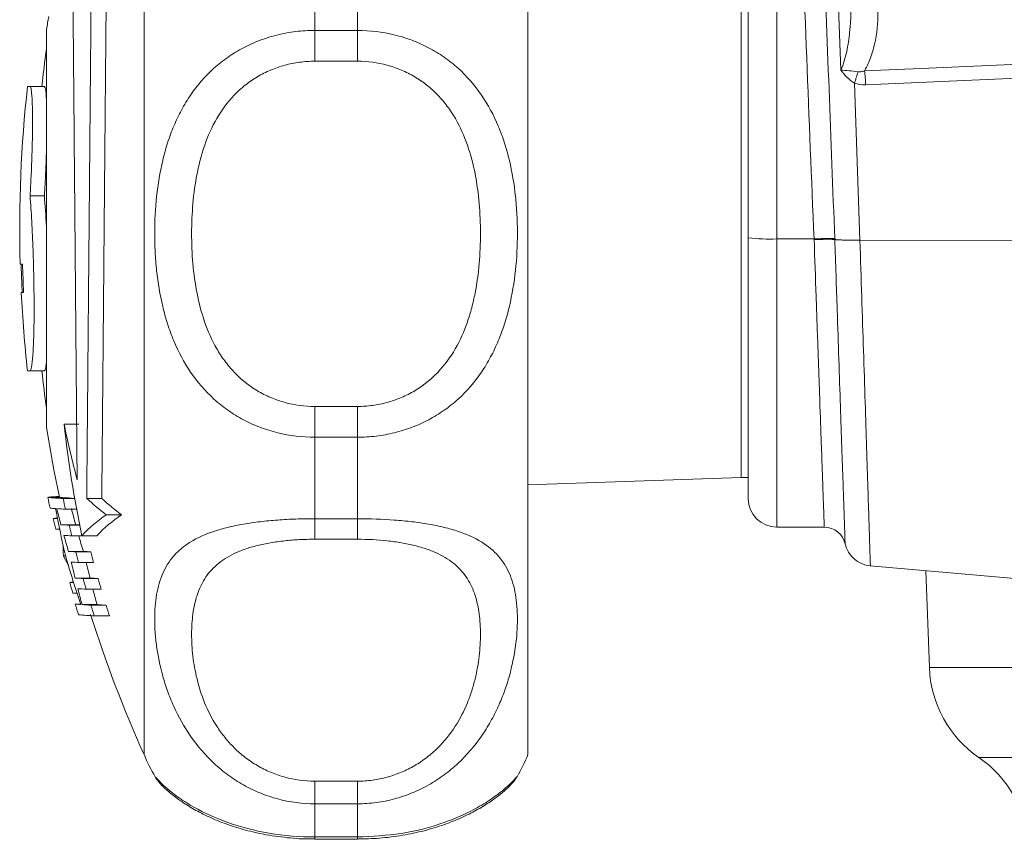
# Model space of a CAD drawing. Header units: millimetres. Extents: x 125 to 768, y -64 to 697.
# Tile 12 of 24: x 125 to 194, y 481 to 539. Entities that reach past the tile are written whole.
import ezdxf

# ---------------------------------------------------------------- set-up
doc = ezdxf.new("R2010")
doc.units = ezdxf.units.MM

msp = doc.modelspace()

# ---------------------------------------------------------------- linework, layer by layer
at = {"color": 7, "linetype": 'Continuous', "lineweight": 15}
for p, q in [((176.398, 523.92), (176.398, 591.784)), ((133.898, 524.261), (133.898, 561.584)), ((160.898, 524.261), (160.898, 561.584)), ((182.904, 535.723), (182.274, 553.74)), ((145.898, 544.285), (145.898, 538.515)), ((148.898, 538.515), (148.898, 544.285)), ((175.898, 542.084), (175.898, 507.084)), ((127.036, 538.584), (127.036, 510.584)), ((145.898, 538.515), (145.898, 536.349)), ((145.898, 538.515), (148.898, 538.515)), ((148.898, 538.515), (148.898, 536.349)), ((148.898, 536.349), (145.898, 536.349)), ((183.863, 534.803), (184.249, 523.758)), ((125.864, 534.584), (125.696, 534.584)), ((125.864, 534.584), (126.872, 534.584)), ((125.874, 526.891), (126.882, 526.891)), ((133.898, 487.584), (133.898, 524.261)), ((160.898, 487.584), (160.898, 524.261)), ((176.398, 505.584), (176.398, 523.92)), ((181.023, 523.851), (178.398, 523.851)), ((184.249, 523.758), (184.252, 523.758)), ((184.252, 523.758), (265.818, 523.509)), ((125.18, 522.084), (125.346, 522.084)), ((125.423, 520.084), (125.257, 520.084)), ((125.696, 514.584), (125.864, 514.584)), ((125.864, 514.584), (126.872, 514.584)), ((145.898, 512.075), (145.898, 509.907)), ((145.898, 512.075), (148.898, 512.075)), ((148.898, 512.075), (148.898, 509.907)), ((128.264, 510.835), (129.303, 510.835)), ((145.898, 509.907), (145.898, 504.179)), ((148.898, 509.907), (145.898, 509.907)), ((148.898, 504.179), (148.898, 509.907)), ((160.898, 506.56), (175.898, 507.084)), ((175.898, 507.084), (176.398, 507.084)), ((127.123, 505.676), (128.148, 505.676)), ((127.173, 505.689), (127.947, 505.689)), ((128.201, 505.597), (129.017, 505.597)), ((129.861, 505.605), (130.919, 505.605)), ((128.366, 504.847), (129.153, 504.847)), ((131.233, 504.444), (132.308, 504.444)), ((127.506, 504.189), (127.802, 504.189)), ((128.051, 503.755), (129.086, 503.755)), ((128.625, 503.722), (129.368, 503.722)), ((145.898, 504.179), (148.898, 504.179)), ((145.898, 504.179), (145.898, 502.731)), ((148.898, 504.179), (148.898, 502.731)), ((178.398, 503.584), (181.743, 503.584)), ((127.683, 503.439), (127.956, 503.439)), ((128.807, 502.972), (129.851, 502.972)), ((129.519, 502.983), (130.573, 502.983)), ((148.898, 502.731), (145.898, 502.731)), ((128.224, 501.571), (128.371, 501.571)), ((128.58, 501.876), (129.622, 501.876)), ((129.092, 501.847), (130.14, 501.847)), ((129.29, 501.097), (130.341, 501.097)), ((184.98, 500.858), (222.932, 497.537)), ((188.894, 500.515), (189.132, 493.711)), ((128.669, 499.689), (128.937, 499.689)), ((129.047, 500.004), (130.095, 500.004)), ((129.601, 499.972), (130.656, 499.972)), ((128.887, 498.939), (129.176, 498.939)), ((129.818, 499.222), (130.875, 499.222)), ((129.053, 498.176), (129.428, 498.176)), ((129.532, 498.133), (130.586, 498.133)), ((130.155, 498.097), (131.217, 498.097)), ((130.389, 497.347), (131.454, 497.347)), ((134.694, 486.025), (134.698, 486.018)), ((145.898, 485.717), (145.898, 484.126)), ((145.898, 485.717), (148.898, 485.717)), ((148.898, 485.717), (148.898, 484.126)), ((145.898, 484.126), (145.898, 481.795)), ((148.898, 484.126), (145.898, 484.126)), ((148.898, 481.795), (148.898, 484.126)), ((145.898, 481.795), (148.898, 481.795)), ((145.898, 481.647), (148.898, 481.647))]:
    msp.add_line(p, q, dxfattribs=at)
at = {"color": 8, "linetype": 'Continuous', "lineweight": 15}
for p, q in [((178.398, 581.109), (178.398, 523.851)), ((178.398, 523.851), (178.398, 503.584)), ((189.132, 493.711), (266.209, 493.711)), ((192.608, 487.389), (241.398, 487.389)), ((145.898, 481.795), (145.898, 481.647)), ((148.898, 481.795), (148.898, 481.647))]:
    msp.add_line(p, q, dxfattribs=at)
at = {"color": 7, "linetype": 'Continuous', "lineweight": 15, "flags": 128}
for points in [[(184.579, 535.677), (188.559, 535.851), (204.479, 536.544), (235.033, 537.874), (235.401, 537.89), (265.587, 539.203)], [(265.659, 538.227), (235.474, 536.914), (184.652, 534.702)], [(125.324, 520.084), (125.252, 521.897), (125.247, 522.084)], [(127.036, 510.584), (127.554, 507.619), (127.947, 505.689)]]:
    msp.add_lwpolyline(points, dxfattribs=at)
at = {"color": 7, "linetype": 'Continuous', "lineweight": 15}
for centre, radius, start, end in [((215.941, 524.584), 90, 170.45646, 171.05098), ((216.145, 524.584), 90, 171.93059, 173.62063), ((157.515, 543.448), 27.73, 341.83657, 343.58283), ((166.222, 533.824), 18.451, 2.7265, 5.76508), ((216.145, 524.584), 91, 173.69102, 181.57426), ((177.899, 538.23), 14.388, 264.01335, 271.98909), ((182.011, 506.769), 17.111, 88.43095, 93.30921), ((216.145, 524.584), 90.834, 181.57714, 182.83966), ((216.145, 524.584), 91, 182.83446, 186.30898), ((216.145, 524.584), 90, 186.37937, 188.06941), ((212.837, 520.32), 85.103, 186.39881, 191.75456), ((211.607, 528.397), 85.173, 191.89956, 194.60518), ((128.871, 522.224), 16.64, 263.97169, 267.69362), ((215.934, 524.531), 90.791, 191.98617, 192.47045), ((128.755, 490.323), 15.446, 93.04521, 95.87802), ((129.742, 520.705), 15.114, 263.94744, 267.24572), ((215.934, 524.452), 89.737, 192.12909, 192.61933), ((145.818, 523.072), 23.659, 227.58588, 231.93923), ((146.877, 523.291), 23.822, 227.93951, 232.29502), ((128.214, 512.692), 7.822, 263.18351, 265.97497), ((178.398, 505.584), 2, 180, 270), ((128.393, 496.431), 7.808, 94.38097, 96.52411), ((209.915, 520.649), 83.747, 190.84657, 193.20195), ((129.942, 536.789), 31.981, 266.07862, 267.17464), ((210.756, 526.048), 85.657, 194.3056, 195.08535), ((210.824, 526.05), 84.724, 194.46797, 195.25691), ((136.827, 496.147), 10.007, 123.99083, 136.91544), ((137.898, 496.045), 10.089, 123.64281, 136.55598), ((215.934, 524.64), 90.763, 193.02233, 193.50875), ((130.27, 536.998), 33.316, 266.1809, 267.17047), ((215.935, 524.452), 89.737, 193.35646, 193.84913), ((130.964, 531.855), 28.162, 266.1773, 266.74564), ((181.743, 502.084), 1.5, 12.63798, 90.04061), ((130.498, 537.165), 34.235, 266.24742, 267.16879), ((210.847, 526.073), 85.751, 195.60649, 196.39027), ((210.916, 526.076), 84.819, 195.78423, 196.57735), ((141.615, 502.365), 13.415, 180.21676, 183.39314), ((185.158, 502.85), 2, 192.64824, 264.81209), ((143.287, 508.741), 16.682, 205.45425, 208.09037), ((210.943, 525.485), 85.968, 196.18491, 198.5473), ((130.854, 537.462), 35.658, 266.3448, 267.16783), ((215.935, 524.452), 89.737, 194.59011, 195.08547), ((131.922, 538.308), 36.505, 266.38832, 267.202), ((215.935, 524.452), 88.723, 194.76064, 195.26207), ((131.056, 536.87), 35.816, 266.35305, 267.17431), ((210.04, 520.01), 83.428, 193.08223, 193.87484), ((210.118, 520.012), 82.487, 193.23535, 194.03754), ((129.537, 492.02), 7.718, 94.52082, 96.4587), ((215.935, 524.64), 90.763, 195.95658, 196.4496), ((131.307, 534.777), 34.847, 266.28115, 267.1946), ((215.935, 524.452), 89.737, 195.83071, 196.32905), ((132.381, 535.614), 35.684, 266.32591, 267.22885), ((215.935, 524.452), 88.723, 196.01649, 196.52101), ((131.483, 533.395), 34.213, 266.23227, 267.2091), ((210.136, 520.034), 83.526, 194.40445, 195.20076), ((210.215, 520.036), 82.587, 194.57357, 195.37959), ((130, 506.258), 8.137, 263.31838, 266.0559), ((215.935, 524.531), 90.791, 196.87471, 197.36995), ((131.762, 531.341), 33.282, 266.15748, 267.23237), ((215.935, 524.452), 89.737, 197.07897, 197.58059), ((132.842, 532.151), 34.092, 266.20426, 267.26662), ((215.935, 524.452), 88.723, 197.28029, 197.7882), ((131.075, 514.806), 17.472, 264.11806, 267.75186), ((215.941, 524.584), 90, 197.55418, 204.27465), ((197.127, 493.99), 8, 182, 235.60821), ((145.898, 492.584), 13, 202.61986, 210.34911), ((148.898, 492.584), 13, 329.74423, 337.38014), ((188.089, 480.787), 8, 2, 55.60821)]:
    msp.add_arc(centre, radius, start, end, dxfattribs=at)
msp.add_ellipse((183.52, 549.816), major_axis=(-3.817, 109.356), ratio=0.031986, start_param=1.572014, end_param=1.809411, dxfattribs=at)
at = {"color": 8, "linetype": 'Continuous', "lineweight": 15}
msp.add_ellipse((183.52, 549.764), major_axis=(-3.815, 109.256), ratio=0.018294, start_param=1.613285, end_param=1.809411, dxfattribs=at)
at = {"color": 7, "linetype": 'Continuous', "lineweight": 15}
for points, knots in [([(129.861, 505.605), (129.873, 507.008), (129.886, 508.502), (129.907, 510.873), (129.914, 511.686), (129.925, 512.938), (129.929, 513.361), (129.937, 514.218), (129.94, 514.653), (129.959, 516.83), (129.975, 518.608), (129.999, 521.327), (130.007, 522.242), (130.019, 523.629), (130.023, 524.095), (130.031, 525.023), (130.035, 525.486), (130.055, 527.793), (130.071, 529.617), (130.095, 532.322), (130.102, 533.219), (130.118, 534.999), (130.126, 535.869), (130.148, 538.424), (130.162, 540.051), (130.182, 542.379), (130.189, 543.138), (130.202, 544.6), (130.208, 545.304), (130.213, 545.979)], [0, 0, 0, 0, 0.125, 0.125, 0.1875, 0.1875, 0.21875, 0.21875, 0.25, 0.25, 0.375, 0.375, 0.4375, 0.4375, 0.46875, 0.46875, 0.5, 0.5, 0.625, 0.625, 0.6875, 0.6875, 0.75, 0.75, 0.875, 0.875, 0.9375, 0.9375, 1, 1, 1, 1]), ([(131.276, 545.979), (131.264, 544.628), (131.251, 543.18), (131.231, 540.868), (131.224, 540.074), (131.213, 538.848), (131.209, 538.433), (131.202, 537.591), (131.198, 537.164), (131.179, 535.021), (131.164, 533.264), (131.14, 530.566), (131.132, 529.656), (131.12, 528.274), (131.116, 527.81), (131.107, 526.884), (131.103, 526.421), (131.083, 524.114), (131.067, 522.283), (131.043, 519.557), (131.035, 518.652), (131.019, 516.851), (131.011, 515.968), (130.988, 513.373), (130.973, 511.711), (130.952, 509.323), (130.945, 508.542), (130.932, 507.034), (130.925, 506.306), (130.919, 505.605)], [0, 0, 0, 0, 0.125, 0.125, 0.1875, 0.1875, 0.21875, 0.21875, 0.25, 0.25, 0.375, 0.375, 0.4375, 0.4375, 0.46875, 0.46875, 0.5, 0.5, 0.625, 0.625, 0.6875, 0.6875, 0.75, 0.75, 0.875, 0.875, 0.9375, 0.9375, 1, 1, 1, 1]), ([(128.874, 543.133), (128.884, 541.963), (128.895, 540.702), (128.912, 538.679), (128.918, 537.982), (128.927, 536.903), (128.93, 536.538), (128.937, 535.796), (128.94, 535.419), (128.956, 533.527), (128.97, 531.969), (128.99, 529.567), (128.997, 528.756), (129.008, 527.522), (129.012, 527.107), (129.019, 526.278), (129.022, 525.863), (129.04, 523.795), (129.054, 522.147), (129.076, 519.686), (129.083, 518.868), (129.097, 517.234), (129.104, 516.432), (129.124, 514.069), (129.137, 512.551), (129.156, 510.358), (129.163, 509.639), (129.175, 508.246), (129.181, 507.572), (129.186, 506.921)], [0, 0, 0, 0, 0.125, 0.125, 0.1875, 0.1875, 0.21875, 0.21875, 0.25, 0.25, 0.375, 0.375, 0.4375, 0.4375, 0.46875, 0.46875, 0.5, 0.5, 0.625, 0.625, 0.6875, 0.6875, 0.75, 0.75, 0.875, 0.875, 0.9375, 0.9375, 1, 1, 1, 1]), ([(182.904, 535.723), (183.001, 535.933), (183.079, 536.15), (183.213, 536.59), (183.269, 536.812), (183.413, 537.484), (183.479, 537.941), (183.621, 539.309), (183.641, 540.227), (183.609, 541.147)], [0, 0, 0, 0, 0.125, 0.125, 0.25, 0.25, 0.5, 0.5, 1, 1, 1, 1]), ([(185.506, 540.102), (185.532, 539.339), (185.482, 538.585), (185.269, 537.47), (185.174, 537.101), (184.924, 536.371), (184.772, 536.017), (184.579, 535.677)], [0, 0, 0, 0, 0.5, 0.5, 0.75, 0.75, 1, 1, 1, 1]), ([(145.898, 509.907), (145.013, 509.907), (144.147, 510.012), (142.877, 510.323), (142.458, 510.453), (141.652, 510.759), (141.262, 510.935), (140.509, 511.334), (140.143, 511.559), (139.448, 512.047), (139.12, 512.31), (138.189, 513.155), (137.637, 513.798), (136.701, 515.173), (136.311, 515.908), (135.822, 517.079), (135.675, 517.481), (135.417, 518.289), (135.305, 518.698), (135.01, 519.937), (134.87, 520.78), (134.731, 522.07), (134.697, 522.504), (134.651, 523.38), (134.64, 523.82), (134.64, 525.127), (134.685, 525.989), (134.868, 527.696), (135.007, 528.54), (135.306, 529.792), (135.421, 530.205), (135.68, 531.01), (135.825, 531.404), (136.148, 532.174), (136.327, 532.551), (136.723, 533.284), (136.941, 533.644), (137.649, 534.673), (138.19, 535.297), (139.122, 536.136), (139.455, 536.4), (140.146, 536.881), (140.507, 537.1), (141.258, 537.495), (141.651, 537.671), (142.462, 537.976), (142.875, 538.103), (143.716, 538.307), (144.143, 538.385), (145.012, 538.489), (145.456, 538.515), (145.898, 538.515)], [0, 0, 0, 0, 0.0625, 0.0625, 0.09375, 0.09375, 0.125, 0.125, 0.15625, 0.15625, 0.1875, 0.1875, 0.25, 0.25, 0.3125, 0.3125, 0.34375, 0.34375, 0.375, 0.375, 0.4375, 0.4375, 0.46875, 0.46875, 0.5, 0.5, 0.5625, 0.5625, 0.625, 0.625, 0.65625, 0.65625, 0.6875, 0.6875, 0.71875, 0.71875, 0.75, 0.75, 0.8125, 0.8125, 0.84375, 0.84375, 0.875, 0.875, 0.90625, 0.90625, 0.9375, 0.9375, 0.96875, 0.96875, 1, 1, 1, 1]), ([(148.898, 538.515), (149.784, 538.515), (150.649, 538.412), (151.92, 538.104), (152.339, 537.975), (153.145, 537.671), (153.534, 537.497), (154.288, 537.101), (154.654, 536.879), (155.348, 536.395), (155.676, 536.134), (156.607, 535.296), (157.159, 534.658), (158.095, 533.293), (158.486, 532.562), (158.975, 531.397), (159.121, 530.998), (159.379, 530.193), (159.492, 529.786), (159.786, 528.551), (159.926, 527.711), (160.065, 526.424), (160.1, 525.99), (160.145, 525.115), (160.157, 524.675), (160.156, 523.368), (160.112, 522.505), (159.928, 520.795), (159.789, 519.949), (159.49, 518.692), (159.376, 518.277), (159.117, 517.468), (158.972, 517.072), (158.648, 516.298), (158.469, 515.919), (158.073, 515.181), (157.855, 514.819), (157.148, 513.783), (156.607, 513.154), (155.674, 512.308), (155.342, 512.042), (154.65, 511.557), (154.29, 511.336), (153.538, 510.937), (153.145, 510.759), (152.334, 510.451), (151.921, 510.323), (151.081, 510.117), (150.654, 510.039), (149.784, 509.934), (149.341, 509.907), (148.898, 509.907)], [0, 0, 0, 0, 0.0625, 0.0625, 0.09375, 0.09375, 0.125, 0.125, 0.15625, 0.15625, 0.1875, 0.1875, 0.25, 0.25, 0.3125, 0.3125, 0.34375, 0.34375, 0.375, 0.375, 0.4375, 0.4375, 0.46875, 0.46875, 0.5, 0.5, 0.5625, 0.5625, 0.625, 0.625, 0.65625, 0.65625, 0.6875, 0.6875, 0.71875, 0.71875, 0.75, 0.75, 0.8125, 0.8125, 0.84375, 0.84375, 0.875, 0.875, 0.90625, 0.90625, 0.9375, 0.9375, 0.96875, 0.96875, 1, 1, 1, 1]), ([(145.898, 536.349), (145.54, 536.349), (145.181, 536.325), (144.478, 536.232), (144.133, 536.163), (143.456, 535.98), (143.122, 535.865), (142.472, 535.591), (142.16, 535.434), (141.565, 535.08), (141.28, 534.884), (140.738, 534.453), (140.481, 534.218), (139.767, 533.476), (139.361, 532.927), (138.666, 531.73), (138.386, 531.099), (138.045, 530.121), (137.944, 529.789), (137.765, 529.114), (137.686, 528.771), (137.484, 527.738), (137.391, 527.045), (137.268, 525.649), (137.238, 524.947), (137.238, 523.534), (137.267, 522.821), (137.391, 521.418), (137.485, 520.725), (137.752, 519.357), (137.925, 518.682), (138.385, 517.358), (138.664, 516.726), (139.179, 515.834), (139.366, 515.546), (139.778, 514.99), (140.002, 514.722), (140.479, 514.223), (140.733, 513.989), (141.274, 513.555), (141.563, 513.354), (142.162, 512.996), (142.473, 512.838), (143.118, 512.564), (143.454, 512.448), (144.48, 512.169), (145.181, 512.075), (145.898, 512.075)], [0, 0, 0, 0, 0.03125, 0.03125, 0.0625, 0.0625, 0.09375, 0.09375, 0.125, 0.125, 0.15625, 0.15625, 0.1875, 0.1875, 0.25, 0.25, 0.3125, 0.3125, 0.34375, 0.34375, 0.375, 0.375, 0.4375, 0.4375, 0.5, 0.5, 0.5625, 0.5625, 0.625, 0.625, 0.6875, 0.6875, 0.75, 0.75, 0.78125, 0.78125, 0.8125, 0.8125, 0.84375, 0.84375, 0.875, 0.875, 0.90625, 0.90625, 0.9375, 0.9375, 1, 1, 1, 1]), ([(148.898, 512.075), (149.257, 512.075), (149.615, 512.099), (150.318, 512.193), (150.663, 512.263), (151.341, 512.447), (151.674, 512.563), (152.325, 512.839), (152.636, 512.997), (153.232, 513.353), (153.516, 513.551), (154.058, 513.985), (154.316, 514.221), (155.029, 514.967), (155.435, 515.519), (156.131, 516.722), (156.41, 517.356), (156.752, 518.338), (156.853, 518.671), (157.032, 519.348), (157.11, 519.692), (157.312, 520.727), (157.406, 521.422), (157.529, 522.819), (157.558, 523.522), (157.559, 524.935), (157.529, 525.647), (157.405, 527.048), (157.312, 527.74), (157.045, 529.105), (156.871, 529.778), (156.412, 531.098), (156.132, 531.726), (155.618, 532.614), (155.43, 532.901), (155.019, 533.454), (154.795, 533.72), (154.318, 534.216), (154.064, 534.448), (153.522, 534.88), (153.233, 535.079), (152.634, 535.435), (152.323, 535.591), (151.679, 535.863), (151.342, 535.979), (150.316, 536.256), (149.615, 536.349), (148.898, 536.349)], [0, 0, 0, 0, 0.03125, 0.03125, 0.0625, 0.0625, 0.09375, 0.09375, 0.125, 0.125, 0.15625, 0.15625, 0.1875, 0.1875, 0.25, 0.25, 0.3125, 0.3125, 0.34375, 0.34375, 0.375, 0.375, 0.4375, 0.4375, 0.5, 0.5, 0.5625, 0.5625, 0.625, 0.625, 0.6875, 0.6875, 0.75, 0.75, 0.78125, 0.78125, 0.8125, 0.8125, 0.84375, 0.84375, 0.875, 0.875, 0.90625, 0.90625, 0.9375, 0.9375, 1, 1, 1, 1]), ([(184.114, 535.61), (183.894, 535.635), (183.686, 535.66), (183.283, 535.702), (183.089, 535.72), (182.904, 535.723)], [0, 0, 0, 0, 0.5, 0.5, 1, 1, 1, 1]), ([(183.863, 534.803), (183.675, 534.932), (183.501, 535.075), (183.178, 535.383), (183.031, 535.549), (182.904, 535.723)], [0, 0, 0, 0, 0.5, 0.5, 1, 1, 1, 1]), ([(184.114, 535.61), (184.195, 535.601), (184.273, 535.606), (184.428, 535.631), (184.505, 535.652), (184.579, 535.677)], [0, 0, 0, 0, 0.5, 0.5, 1, 1, 1, 1]), ([(125.874, 526.891), (125.902, 527.34), (125.927, 527.795), (125.971, 528.719), (125.99, 529.191), (126.012, 529.873), (126.019, 530.097), (126.031, 530.541), (126.035, 530.761), (126.047, 531.403), (126.051, 531.803), (126.05, 532.36), (126.049, 532.54), (126.044, 532.878), (126.041, 533.037), (126.032, 533.333), (126.027, 533.471), (126.015, 533.726), (126.008, 533.843), (125.983, 534.156), (125.964, 534.314), (125.93, 534.475), (125.917, 534.516), (125.892, 534.57), (125.878, 534.584), (125.864, 534.584)], [0, 0, 0, 0, 0.125, 0.125, 0.25, 0.25, 0.3125, 0.3125, 0.375, 0.375, 0.5, 0.5, 0.5625, 0.5625, 0.625, 0.625, 0.6875, 0.6875, 0.75, 0.75, 0.875, 0.875, 0.9375, 0.9375, 1, 1, 1, 1]), ([(126.872, 534.584), (126.911, 534.527), (126.986, 534.422), (127.02, 533.715), (127.036, 533.384)], [0, 0, 0, 0, 0.53091, 1, 1, 1, 1]), ([(127.036, 530.596), (127.033, 530.371), (127.019, 529.534), (126.96, 528.211), (126.902, 527.226), (126.882, 526.891)], [0, 0, 0, 0, 0.195886, 0.72644, 1, 1, 1, 1]), ([(125.864, 514.584), (125.907, 514.584), (125.947, 514.683), (126.001, 514.98), (126.018, 515.104), (126.049, 515.396), (126.064, 515.563), (126.09, 515.942), (126.101, 516.154), (126.121, 516.617), (126.13, 516.865), (126.144, 517.394), (126.149, 517.676), (126.156, 518.272), (126.158, 518.584), (126.159, 519.223), (126.157, 519.552), (126.151, 520.23), (126.146, 520.58), (126.134, 521.28), (126.126, 521.632), (126.107, 522.337), (126.095, 522.693), (126.058, 523.754), (126.027, 524.433), (125.974, 525.409), (125.955, 525.726), (125.916, 526.329), (125.895, 526.617), (125.874, 526.891)], [0, 0, 0, 0, 0.125, 0.125, 0.1875, 0.1875, 0.25, 0.25, 0.3125, 0.3125, 0.375, 0.375, 0.4375, 0.4375, 0.5, 0.5, 0.5625, 0.5625, 0.625, 0.625, 0.6875, 0.6875, 0.75, 0.75, 0.875, 0.875, 0.9375, 0.9375, 1, 1, 1, 1]), ([(126.882, 526.891), (126.934, 526.209), (126.994, 525.419), (127.031, 524.458), (127.036, 524.327)], [0, 0, 0, 0, 0.864671, 1, 1, 1, 1]), ([(181.025, 523.805), (181.063, 523.807), (181.145, 523.81), (181.273, 523.814), (181.412, 523.818), (181.56, 523.822), (181.714, 523.825), (181.87, 523.827), (182.024, 523.827), (182.171, 523.827), (182.302, 523.824), (182.413, 523.819), (182.458, 523.813), (182.482, 523.811)], [0, 0, 0, 0, 0.057888, 0.122386, 0.193492, 0.271206, 0.355523, 0.446444, 0.543965, 0.648084, 0.758798, 0.876104, 1, 1, 1, 1]), ([(182.481, 523.811), (182.494, 523.809), (182.519, 523.806), (182.57, 523.801), (182.63, 523.796), (182.698, 523.792), (182.774, 523.788), (182.858, 523.784), (182.97, 523.779), (183.118, 523.774), (183.311, 523.769), (183.523, 523.765), (183.752, 523.761), (183.995, 523.759), (184.164, 523.758), (184.249, 523.758)], [0, 0, 0, 0, 0.059463, 0.118363, 0.176703, 0.234481, 0.291699, 0.348358, 0.404457, 0.499697, 0.59654, 0.694989, 0.795047, 0.896716, 1, 1, 1, 1]), ([(182.482, 523.811), (182.538, 522.142), (182.636, 519.247), (182.769, 515.315), (182.879, 512.057), (182.979, 509.128), (183.061, 506.709), (183.126, 504.802), (183.172, 503.427), (183.199, 502.645), (183.21, 502.313), (183.207, 502.412), (183.207, 502.412)], [0, 0, 0, 0, 0.147342, 0.255672, 0.367148, 0.475524, 0.587055, 0.688965, 0.793485, 0.895429, 0.999988, 1, 1, 1, 1]), ([(127.036, 515.328), (127.018, 515.129), (126.973, 514.65), (126.909, 514.608), (126.872, 514.584)], [0, 0, 0, 0, 0.415804, 1, 1, 1, 1]), ([(145.898, 484.126), (145.013, 484.126), (144.147, 484.241), (142.877, 484.58), (142.458, 484.721), (141.652, 485.052), (141.262, 485.241), (140.509, 485.667), (140.143, 485.904), (139.448, 486.417), (139.12, 486.69), (138.189, 487.56), (137.637, 488.209), (136.701, 489.556), (136.311, 490.258), (135.822, 491.337), (135.675, 491.701), (135.417, 492.419), (135.305, 492.775), (135.01, 493.833), (134.87, 494.523), (134.731, 495.528), (134.697, 495.858), (134.651, 496.507), (134.64, 496.824), (134.64, 497.739), (134.685, 498.309), (134.868, 499.371), (135.007, 499.864), (135.306, 500.55), (135.421, 500.769), (135.68, 501.182), (135.825, 501.377), (136.148, 501.746), (136.327, 501.92), (136.723, 502.249), (136.941, 502.405), (137.649, 502.836), (138.19, 503.08), (139.122, 503.39), (139.455, 503.485), (140.146, 503.653), (140.507, 503.727), (141.258, 503.859), (141.651, 503.916), (142.462, 504.013), (142.875, 504.053), (143.716, 504.116), (144.143, 504.139), (145.012, 504.171), (145.456, 504.179), (145.898, 504.179)], [0, 0, 0, 0, 0.0625, 0.0625, 0.09375, 0.09375, 0.125, 0.125, 0.15625, 0.15625, 0.1875, 0.1875, 0.25, 0.25, 0.3125, 0.3125, 0.34375, 0.34375, 0.375, 0.375, 0.4375, 0.4375, 0.46875, 0.46875, 0.5, 0.5, 0.5625, 0.5625, 0.625, 0.625, 0.65625, 0.65625, 0.6875, 0.6875, 0.71875, 0.71875, 0.75, 0.75, 0.8125, 0.8125, 0.84375, 0.84375, 0.875, 0.875, 0.90625, 0.90625, 0.9375, 0.9375, 0.96875, 0.96875, 1, 1, 1, 1]), ([(148.898, 504.179), (149.784, 504.179), (150.649, 504.148), (151.92, 504.053), (152.339, 504.012), (153.145, 503.916), (153.534, 503.859), (154.288, 503.728), (154.654, 503.652), (155.348, 503.483), (155.676, 503.39), (156.607, 503.08), (157.159, 502.83), (158.095, 502.257), (158.486, 501.932), (158.975, 501.373), (159.121, 501.175), (159.379, 500.763), (159.492, 500.547), (159.786, 499.871), (159.926, 499.381), (160.065, 498.58), (160.1, 498.302), (160.145, 497.723), (160.157, 497.423), (160.156, 496.507), (160.112, 495.867), (159.928, 494.535), (159.789, 493.842), (159.49, 492.77), (159.376, 492.408), (159.117, 491.69), (158.972, 491.331), (158.648, 490.617), (158.469, 490.263), (158.073, 489.56), (157.855, 489.21), (157.148, 488.194), (156.607, 487.559), (155.674, 486.689), (155.342, 486.412), (154.65, 485.902), (154.29, 485.668), (153.538, 485.243), (153.145, 485.052), (152.334, 484.72), (151.921, 484.58), (151.081, 484.356), (150.654, 484.27), (149.784, 484.155), (149.341, 484.126), (148.898, 484.126)], [0, 0, 0, 0, 0.0625, 0.0625, 0.09375, 0.09375, 0.125, 0.125, 0.15625, 0.15625, 0.1875, 0.1875, 0.25, 0.25, 0.3125, 0.3125, 0.34375, 0.34375, 0.375, 0.375, 0.4375, 0.4375, 0.46875, 0.46875, 0.5, 0.5, 0.5625, 0.5625, 0.625, 0.625, 0.65625, 0.65625, 0.6875, 0.6875, 0.71875, 0.71875, 0.75, 0.75, 0.8125, 0.8125, 0.84375, 0.84375, 0.875, 0.875, 0.90625, 0.90625, 0.9375, 0.9375, 0.96875, 0.96875, 1, 1, 1, 1]), ([(145.898, 502.731), (145.54, 502.731), (145.181, 502.722), (144.478, 502.686), (144.133, 502.659), (143.456, 502.586), (143.122, 502.541), (142.472, 502.429), (142.16, 502.365), (141.565, 502.216), (141.28, 502.133), (140.738, 501.944), (140.481, 501.839), (139.767, 501.5), (139.361, 501.239), (138.666, 500.638), (138.386, 500.307), (138.045, 499.768), (137.944, 499.581), (137.765, 499.192), (137.686, 498.99), (137.484, 498.37), (137.391, 497.936), (137.268, 497.027), (137.238, 496.553), (137.238, 495.563), (137.267, 495.045), (137.391, 493.992), (137.485, 493.454), (137.752, 492.359), (137.925, 491.801), (138.385, 490.675), (138.664, 490.122), (139.179, 489.32), (139.366, 489.058), (139.778, 488.545), (140.002, 488.295), (140.479, 487.824), (140.733, 487.601), (141.274, 487.184), (141.563, 486.988), (142.162, 486.637), (142.473, 486.481), (143.118, 486.209), (143.454, 486.092), (144.48, 485.812), (145.181, 485.717), (145.898, 485.717)], [0, 0, 0, 0, 0.03125, 0.03125, 0.0625, 0.0625, 0.09375, 0.09375, 0.125, 0.125, 0.15625, 0.15625, 0.1875, 0.1875, 0.25, 0.25, 0.3125, 0.3125, 0.34375, 0.34375, 0.375, 0.375, 0.4375, 0.4375, 0.5, 0.5, 0.5625, 0.5625, 0.625, 0.625, 0.6875, 0.6875, 0.75, 0.75, 0.78125, 0.78125, 0.8125, 0.8125, 0.84375, 0.84375, 0.875, 0.875, 0.90625, 0.90625, 0.9375, 0.9375, 1, 1, 1, 1]), ([(148.898, 485.717), (149.257, 485.717), (149.615, 485.741), (150.318, 485.836), (150.663, 485.907), (151.341, 486.092), (151.674, 486.207), (152.325, 486.482), (152.636, 486.638), (153.232, 486.987), (153.516, 487.179), (154.058, 487.597), (154.316, 487.823), (155.029, 488.526), (155.435, 489.037), (156.131, 490.118), (156.41, 490.673), (156.752, 491.508), (156.853, 491.788), (157.032, 492.347), (157.11, 492.627), (157.312, 493.456), (157.406, 493.995), (157.529, 495.044), (157.558, 495.554), (157.559, 496.544), (157.529, 497.026), (157.405, 497.938), (157.312, 498.371), (157.045, 499.191), (156.871, 499.579), (156.412, 500.306), (156.132, 500.636), (155.618, 501.082), (155.43, 501.222), (155.019, 501.487), (154.795, 501.611), (154.318, 501.838), (154.064, 501.942), (153.522, 502.131), (153.233, 502.216), (152.634, 502.365), (152.323, 502.43), (151.679, 502.54), (151.342, 502.586), (150.316, 502.696), (149.615, 502.731), (148.898, 502.731)], [0, 0, 0, 0, 0.03125, 0.03125, 0.0625, 0.0625, 0.09375, 0.09375, 0.125, 0.125, 0.15625, 0.15625, 0.1875, 0.1875, 0.25, 0.25, 0.3125, 0.3125, 0.34375, 0.34375, 0.375, 0.375, 0.4375, 0.4375, 0.5, 0.5, 0.5625, 0.5625, 0.625, 0.625, 0.6875, 0.6875, 0.75, 0.75, 0.78125, 0.78125, 0.8125, 0.8125, 0.84375, 0.84375, 0.875, 0.875, 0.90625, 0.90625, 0.9375, 0.9375, 1, 1, 1, 1]), ([(134.685, 486.011), (134.695, 485.991), (134.757, 485.878), (134.869, 485.737), (135.015, 485.554), (135.175, 485.387), (135.412, 485.158), (135.748, 484.867), (136.358, 484.393), (137.149, 483.874), (138.145, 483.334), (139.318, 482.819), (140.636, 482.371), (142.111, 482), (143.727, 481.753), (145.029, 481.636), (145.753, 481.657), (145.899, 481.662)], [0, 0, 0, 0, 0.003964, 0.022867, 0.044854, 0.08257, 0.144719, 0.250515, 0.344399, 0.441724, 0.536002, 0.626097, 0.713671, 0.797202, 0.887525, 0.977278, 1, 1, 1, 1]), ([(148.9, 481.653), (149.417, 481.663), (150.497, 481.684), (152.089, 481.892), (153.619, 482.219), (155.016, 482.647), (156.252, 483.145), (157.307, 483.677), (158.194, 484.224), (158.857, 484.708), (159.41, 485.171), (159.714, 485.487), (159.852, 485.645), (159.991, 485.82), (160.08, 485.959), (160.125, 486.031)], [0, 0, 0, 0, 0.078896, 0.164454, 0.250076, 0.336261, 0.424396, 0.515063, 0.608916, 0.708398, 0.810549, 0.939506, 0.971493, 0.985303, 1, 1, 1, 1])]:
    msp.add_open_spline(points, degree=3, knots=knots, dxfattribs=at)
for points in [[(184.652, 534.702), (184.383, 534.69), (184.12, 534.718), (183.863, 534.803)], [(181.025, 523.805), (181.024, 523.82), (181.024, 523.835), (181.023, 523.851)], [(182.479, 523.873), (182.48, 523.852), (182.481, 523.831), (182.482, 523.811)]]:
    msp.add_open_spline(points, degree=3, dxfattribs=at)
at = {"color": 8, "linetype": 'Continuous', "lineweight": 15}
for points, knots in [([(181.743, 503.584), (181.743, 503.584), (181.739, 503.713), (181.725, 504.095), (181.719, 504.254), (181.706, 504.636), (181.698, 504.86), (181.671, 505.613), (181.649, 506.23), (181.61, 507.325), (181.596, 507.722), (181.566, 508.559), (181.55, 509), (181.501, 510.389), (181.465, 511.403), (181.406, 513.06), (181.385, 513.631), (181.344, 514.794), (181.302, 515.985), (181.258, 517.229), (181.213, 518.5), (181.19, 519.152), (181.12, 521.121), (181.073, 522.453), (181.025, 523.805)], [0, 0, 0, 0, 0.125, 0.125, 0.1875, 0.1875, 0.25, 0.25, 0.375, 0.375, 0.4375, 0.4375, 0.5, 0.5, 0.625, 0.625, 0.6875, 0.6875, 0.75, 0.8125, 0.8125, 0.875, 0.875, 1, 1, 1, 1]), ([(184.252, 523.758), (184.294, 522.421), (184.379, 519.776), (184.502, 515.925), (184.617, 512.339), (184.721, 509.069), (184.811, 506.265), (184.885, 503.96), (184.94, 502.241), (184.973, 501.207), (184.987, 500.772), (184.983, 500.88), (184.983, 500.89)], [0, 0, 0, 0, 0.110376, 0.218511, 0.329782, 0.437908, 0.549172, 0.65725, 0.768465, 0.87649, 0.987649, 1, 1, 1, 1]), ([(134.698, 486.018), (134.699, 486.012), (134.703, 485.993), (135.124, 485.536), (135.884, 484.879), (137.054, 484.044), (138.981, 483.029), (141.877, 482.134), (144.281, 481.815), (145.641, 481.798), (145.898, 481.795)], [0, 0, 0, 0, 0.077529, 0.24176, 0.349305, 0.459394, 0.642652, 0.799718, 0.962136, 1, 1, 1, 1]), ([(148.898, 481.795), (149.945, 481.845), (152.015, 481.944), (154.775, 482.665), (156.763, 483.509), (158.117, 484.303), (159.141, 485.055), (159.841, 485.708), (160.167, 486.079), (160.125, 486.046), (160.117, 486.04)], [0, 0, 0, 0, 0.151823, 0.300062, 0.446191, 0.55056, 0.658047, 0.807743, 0.963378, 1, 1, 1, 1])]:
    msp.add_open_spline(points, degree=3, knots=knots, dxfattribs=at)

doc.saveas('drawing.dxf')
